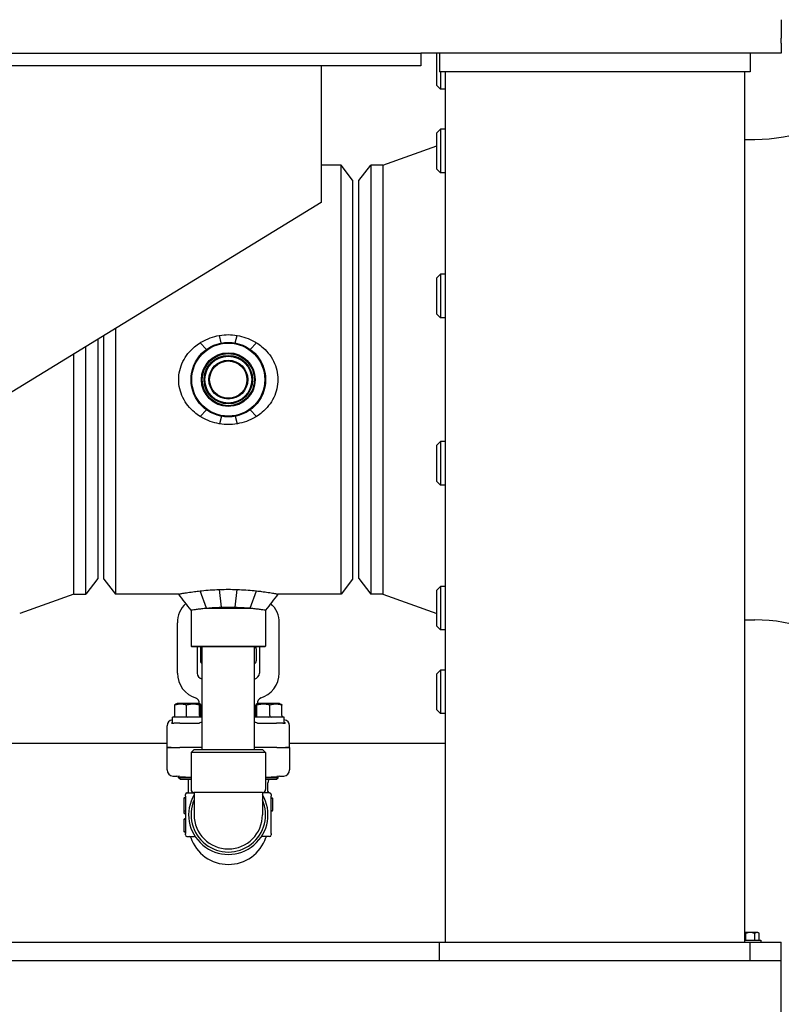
# Model space of a CAD drawing. Header units: inches. Extents: x 5 to 1128, y -85 to 748.
# Tile 252 of 256: x 256 to 272, y 335 to 355. Entities that reach past the tile are written whole.
import ezdxf

# ---------------------------------------------------------------- set-up
doc = ezdxf.new("R2010")
doc.units = ezdxf.units.IN
doc.header["$LTSCALE"] = 32
doc.header["$MEASUREMENT"] = 0
doc.layers.add('Dimension (ANSI)', color=7, linetype='Continuous', lineweight=25)
doc.layers.add('Visible (ANSI)', color=7, linetype='Continuous', lineweight=30)
doc.styles.add('Note Text (ANSI)', font='tahoma.ttf')
doc.dimstyles.new('SB Fraction-16 (ANSI)', dxfattribs={"dimscale": 32, "dimtxt": 0.125, "dimasz": 0.098425, "dimexe": 0.125, "dimexo": 0.0625, "dimgap": 0.031496, "dimtad": 0, "dimtih": 1, "dimtoh": 1, "dimdec": 4, "dimrnd": 1e-08, "dimzin": 0, "dimdsep": 46, "dimlunit": 5, "dimtxsty": 'Note Text (ANSI)', "dimcen": 0.09, "dimdle": 0.393701, "dimclrd": 256, "dimclre": 256, "dimclrt": 256, "dimadec": 0, "dimazin": 3, "dimtfac": 0.96, "dimtofl": 0, "dimtmove": 0, "dimatfit": 3, "dimfxl": 1, "dimfrac": 2, "dimtolj": 1, "dimtzin": 12, "dimlwd": -1, "dimlwe": -1, "dimarcsym": 0})

# ---------------------------------------------------------------- blocks, each defined once
blk = doc.blocks.new('*D17')
at = {"layer": 'Defpoints', "color": 0, "transparency": 16777216}
for p in [(271.682, 336.234), (248.37, 159.234), (303.518, 159.234)]:
    blk.add_point(p, dxfattribs=at)
at = {"layer": 'Dimension (ANSI)', "transparency": 16777216}
for p, q in [((273.682, 336.234), (307.518, 336.234)), ((303.518, 333.084), (303.518, 261.248)), ((303.518, 162.383), (303.518, 255.219)), ((250.37, 159.234), (307.518, 159.234))]:
    blk.add_line(p, q, dxfattribs=at)
for points in [[(302.993, 333.084), (304.043, 333.084), (303.518, 336.234)], [(302.993, 162.383), (304.043, 162.383), (303.518, 159.234)]]:
    blk.add_solid(points, dxfattribs=at)
at = {"layer": 'Dimension (ANSI)', "transparency": 16777216, "insert": (299.416, 260.24), "char_height": 4, "attachment_point": 1, "style": 'Note Text (ANSI)'}
blk.add_mtext('\\A1;177', dxfattribs=at)

msp = doc.modelspace()

# ---------------------------------------------------------------- linework, layer by layer
at = {"layer": 'Visible (ANSI)'}
for p, q in [((271.68226, 355.15962), (271.68226, 354.85689)), ((271.68226, 354.85689), (271.68226, 354.78658)), ((271.68226, 354.69072), (271.68226, 354.78658)), ((271.68226, 354.69072), (271.68226, 354.48367)), ((173.02601, 354.48367), (264.43226, 354.48367)), ((264.80726, 354.48367), (264.43226, 354.48367)), ((264.43226, 354.48367), (264.43226, 354.23367)), ((264.75726, 353.8351), (264.75726, 354.48367)), ((264.80726, 354.48367), (264.80726, 354.10867)), ((271.05726, 354.48367), (264.80726, 354.48367)), ((271.68226, 354.48367), (271.05726, 354.48367)), ((271.05726, 354.48367), (271.05726, 354.10867)), ((264.43226, 354.23367), (173.02601, 354.23367)), ((262.43226, 354.23367), (262.43226, 351.48367)), ((271.05726, 354.10867), (264.80726, 354.10867)), ((264.83018, 354.10867), (264.83018, 353.76219)), ((264.92226, 354.10867), (264.92226, 336.60867)), ((270.94226, 354.10867), (270.94226, 336.60867)), ((264.75726, 353.8351), (264.83018, 353.76219)), ((264.92226, 353.76219), (264.83018, 353.76219)), ((264.75726, 352.88195), (264.83018, 352.95486)), ((264.75726, 352.15278), (264.75726, 352.88195)), ((264.83018, 352.95486), (264.83018, 352.07986)), ((264.92226, 352.95486), (264.83018, 352.95486)), ((270.94226, 352.75299), (271.14978, 352.75299)), ((263.66726, 352.23617), (264.75726, 352.62341)), ((262.83053, 352.23367), (262.43226, 352.23367)), ((262.83053, 343.60867), (262.83053, 352.23367)), ((263.06226, 351.93167), (262.83053, 352.23367)), ((263.18726, 351.92367), (263.42705, 352.23617)), ((263.42705, 352.23617), (263.42705, 343.60617)), ((263.66726, 352.23617), (263.42705, 352.23617)), ((263.66726, 352.23617), (263.66726, 343.60617)), ((264.75726, 352.15278), (264.83018, 352.07986)), ((264.92226, 352.07986), (264.83018, 352.07986)), ((263.06226, 351.93167), (263.06226, 343.91067)), ((263.18726, 343.91867), (263.18726, 351.92367)), ((262.43226, 351.48367), (242.42226, 339.23367)), ((264.75726, 349.96808), (264.83018, 350.04099)), ((264.75726, 349.23891), (264.75726, 349.96808)), ((264.83018, 350.04099), (264.83018, 349.16599)), ((264.92226, 350.04099), (264.83018, 350.04099)), ((264.75726, 349.23891), (264.83018, 349.16599)), ((264.92226, 349.16599), (264.83018, 349.16599)), ((258.294, 348.95025), (258.294, 343.60867)), ((257.93726, 348.73186), (257.93726, 343.91867)), ((258.06226, 343.91067), (258.06226, 348.80838)), ((260.42196, 348.65793), (260.38458, 348.80842)), ((260.70256, 348.65793), (260.73995, 348.80842)), ((257.69747, 343.60617), (257.69747, 348.58506)), ((260.12244, 348.52867), (259.99502, 348.66196)), ((261.00209, 348.52867), (261.12951, 348.66196)), ((257.45726, 343.60617), (257.45726, 348.438)), ((260.12244, 347.31367), (259.9953, 347.1802)), ((261.00209, 347.31367), (261.12922, 347.1802)), ((260.42205, 347.18439), (260.38458, 347.03392)), ((260.70248, 347.18439), (260.73995, 347.03392)), ((264.75726, 346.60343), (264.83018, 346.67635)), ((264.75726, 345.87426), (264.75726, 346.60343)), ((264.83018, 346.67635), (264.83018, 345.80135)), ((264.92226, 346.67635), (264.83018, 346.67635)), ((264.75726, 345.87426), (264.83018, 345.80135)), ((264.92226, 345.80135), (264.83018, 345.80135)), ((257.93726, 343.91867), (257.69747, 343.60617)), ((258.06226, 343.91067), (258.294, 343.60867)), ((263.06226, 343.91067), (262.83053, 343.60867)), ((263.18726, 343.91867), (263.42705, 343.60617)), ((264.75726, 343.68956), (264.83018, 343.76248)), ((264.83018, 343.76248), (264.83018, 342.88748)), ((264.92226, 343.76248), (264.83018, 343.76248)), ((257.45726, 343.60617), (256.36726, 343.21893)), ((257.45726, 343.60617), (257.69747, 343.60617)), ((259.56513, 343.60867), (258.294, 343.60867)), ((260.12244, 343.32742), (259.99502, 343.67277)), ((260.42593, 343.34383), (260.38458, 343.70093)), ((260.6986, 343.34383), (260.73995, 343.70093)), ((261.00209, 343.32742), (261.12951, 343.67277)), ((262.83053, 343.60867), (261.55939, 343.60867)), ((263.66726, 343.60617), (263.42705, 343.60617)), ((263.66726, 343.60617), (264.75726, 343.21893)), ((264.75726, 342.96039), (264.75726, 343.68956)), ((259.81226, 343.28742), (259.81226, 342.56179)), ((260.12244, 343.32742), (261.00209, 343.32742)), ((261.31226, 343.28742), (261.31226, 342.56179)), ((259.53726, 342.02117), (259.53726, 343.03117)), ((261.58726, 342.02117), (261.58726, 343.03117)), ((264.75726, 342.96039), (264.83018, 342.88748)), ((270.94226, 343.08935), (271.14978, 343.08935)), ((264.92226, 342.88748), (264.83018, 342.88748)), ((259.81226, 342.56179), (261.31226, 342.56179)), ((259.82789, 342.54617), (259.81226, 342.56179)), ((261.29664, 342.54617), (261.31226, 342.56179)), ((261.29664, 342.54617), (259.82789, 342.54617)), ((259.93726, 342.54617), (259.93726, 342.02117)), ((259.99976, 342.50867), (259.99976, 342.26622)), ((260.03726, 340.48367), (260.03726, 342.54617)), ((261.08726, 340.48367), (261.08726, 342.54617)), ((261.12476, 342.50867), (261.12476, 342.26622)), ((261.18726, 342.54617), (261.18726, 342.02117)), ((264.75726, 342.00723), (264.83018, 342.08015)), ((264.75726, 341.27807), (264.75726, 342.00723)), ((264.83018, 342.08015), (264.83018, 341.20515)), ((264.92226, 342.08015), (264.83018, 342.08015)), ((259.48813, 341.16742), (259.48813, 341.37621)), ((259.53101, 341.41117), (259.49881, 341.39507)), ((259.96851, 341.41117), (259.53101, 341.41117)), ((259.7246, 341.16742), (259.7246, 341.37621)), ((259.96851, 341.41117), (260.00072, 341.39507)), ((259.98476, 341.40352), (259.98476, 341.40304)), ((259.98623, 341.16742), (259.98623, 341.37621)), ((260.01139, 341.16742), (260.01139, 341.37621)), ((261.11313, 341.16742), (261.11313, 341.37621)), ((261.15601, 341.41117), (261.12381, 341.39507)), ((261.13829, 341.16742), (261.13829, 341.37621)), ((261.13976, 341.40352), (261.13976, 341.40304)), ((261.59351, 341.41117), (261.15601, 341.41117)), ((261.39992, 341.16742), (261.39992, 341.37621)), ((261.59351, 341.41117), (261.62572, 341.39507)), ((261.63639, 341.16742), (261.63639, 341.37621)), ((264.75726, 341.27807), (264.83018, 341.20515)), ((264.92226, 341.20515), (264.83018, 341.20515)), ((259.41923, 341.01117), (259.43726, 341.01117)), ((259.45771, 341.13617), (259.43726, 341.13617)), ((259.43726, 341.01117), (259.43726, 341.13617)), ((259.43726, 341.01117), (259.46404, 341.01117)), ((259.46404, 341.01117), (259.46902, 341.01117)), ((259.59021, 341.01117), (259.46902, 341.01117)), ((259.70003, 341.13617), (259.47686, 341.13617)), ((259.59021, 341.01117), (259.97544, 341.01117)), ((259.99208, 341.13617), (259.74517, 341.13617)), ((260.03726, 341.13617), (260.01807, 341.13617)), ((261.10646, 341.13617), (261.08726, 341.13617)), ((261.37935, 341.13617), (261.13245, 341.13617)), ((261.14909, 341.01117), (261.53431, 341.01117)), ((261.64766, 341.13617), (261.4245, 341.13617)), ((261.6555, 341.01117), (261.53431, 341.01117)), ((261.6555, 341.01117), (261.66048, 341.01117)), ((261.66048, 341.01117), (261.68726, 341.01117)), ((261.68726, 341.13617), (261.66681, 341.13617)), ((261.68726, 341.01117), (261.68726, 341.13617)), ((261.68726, 341.01117), (261.70529, 341.01117)), ((259.32976, 340.52117), (259.32976, 340.95907)), ((261.79476, 340.52117), (261.79476, 340.95907)), ((255.17726, 340.60867), (259.32976, 340.60867)), ((261.79476, 340.60867), (264.92226, 340.60867)), ((259.32976, 340.52117), (259.41454, 340.52117)), ((259.32976, 340.07401), (259.32976, 340.52117)), ((259.41454, 340.52117), (259.32976, 340.52117)), ((259.41454, 340.52117), (259.58499, 340.52117)), ((259.41454, 340.52117), (259.58499, 340.52117)), ((260.03726, 340.52117), (259.58499, 340.52117)), ((260.03726, 340.52117), (259.58499, 340.52117)), ((259.87476, 340.48367), (259.81226, 340.42117)), ((261.31226, 340.42117), (259.81226, 340.42117)), ((259.81226, 340.42117), (259.81226, 339.68117)), ((259.87476, 340.48367), (261.24976, 340.48367)), ((261.53954, 340.52117), (261.08726, 340.52117)), ((261.53954, 340.52117), (261.08726, 340.52117)), ((261.24976, 340.48367), (261.31226, 340.42117)), ((261.31226, 340.42117), (261.31226, 339.68117)), ((261.53954, 340.52117), (261.70998, 340.52117)), ((261.53954, 340.52117), (261.70998, 340.52117)), ((261.70998, 340.52117), (261.79476, 340.52117)), ((261.79476, 340.52117), (261.70998, 340.52117)), ((261.79476, 340.52117), (261.79476, 340.07401)), ((259.44652, 339.94925), (259.53034, 339.94339)), ((259.58716, 339.93941), (259.53034, 339.94339)), ((259.56226, 339.91499), (259.56226, 339.94115)), ((259.81226, 339.91499), (259.56226, 339.91499)), ((259.59108, 339.88617), (259.56226, 339.91499)), ((259.58716, 339.93941), (259.81226, 339.92366)), ((259.59108, 339.88617), (259.81226, 339.88617)), ((259.76476, 339.63992), (259.76476, 339.88617)), ((261.31226, 339.92366), (261.53737, 339.93941)), ((261.56226, 339.91499), (261.31226, 339.91499)), ((261.31226, 339.88617), (261.53344, 339.88617)), ((261.35976, 339.63992), (261.35976, 339.81042)), ((261.53344, 339.88617), (261.56226, 339.91499)), ((261.59418, 339.94339), (261.53737, 339.93941)), ((261.56226, 339.91499), (261.56226, 339.94115)), ((261.59418, 339.94339), (261.67801, 339.94925)), ((259.73101, 339.60867), (259.87476, 339.60867)), ((261.24976, 339.61867), (259.87476, 339.61867)), ((259.87476, 339.61867), (259.87476, 339.17117)), ((261.24976, 339.61867), (261.24976, 339.17117)), ((261.39351, 339.60867), (261.24976, 339.60867)), ((259.66851, 339.5011), (259.66851, 339.49563)), ((259.66851, 339.49563), (259.66851, 339.49502)), ((259.66851, 339.49502), (259.66851, 339.37537)), ((259.68935, 339.51151), (259.67893, 339.51151)), ((259.68935, 339.50604), (259.67893, 339.50604)), ((259.68935, 339.50544), (259.67893, 339.50544)), ((259.69976, 339.54617), (259.69976, 339.57742)), ((259.69976, 339.54617), (259.69976, 338.79617)), ((261.42476, 339.57742), (261.42476, 339.54617)), ((261.42476, 338.79617), (261.42476, 339.54617)), ((261.42476, 339.50487), (261.4456, 339.50487)), ((261.43518, 339.51014), (261.4456, 339.51014)), ((261.45601, 339.49444), (261.45601, 339.49972)), ((261.45601, 339.26529), (261.45601, 339.49445)), ((259.66851, 339.37537), (259.66851, 339.25552)), ((259.66851, 339.25552), (259.66851, 339.25512)), ((259.66851, 339.25512), (259.66851, 339.20649)), ((259.68935, 339.2451), (259.67893, 339.2451)), ((259.68935, 339.2447), (259.67893, 339.2447)), ((259.68935, 339.19608), (259.67893, 339.19608)), ((261.42476, 339.25487), (261.4456, 339.25487)), ((261.43518, 339.2496), (261.4456, 339.2496)), ((261.45601, 339.26002), (261.45601, 339.26529)), ((259.66851, 339.07487), (259.66851, 339.06978)), ((259.66851, 339.06981), (259.66851, 338.84064)), ((259.68935, 339.08529), (259.67893, 339.08529)), ((259.68935, 339.08022), (259.67893, 339.08022)), ((259.66851, 338.84064), (259.66851, 338.83537)), ((259.68935, 338.83022), (259.67893, 338.83022)), ((259.68935, 338.82496), (259.67893, 338.82496)), ((259.69976, 338.76492), (259.69976, 338.79617)), ((261.42476, 338.79617), (261.42476, 338.76492)), ((259.73101, 338.73367), (259.87882, 338.73367)), ((261.39351, 338.73367), (261.24571, 338.73367)), ((271.05726, 336.80267), (270.94226, 336.80267)), ((270.94226, 336.64767), (271.27326, 336.64767)), ((270.9672, 336.64767), (270.9672, 336.78345)), ((271.19236, 336.80267), (271.05726, 336.80267)), ((271.14733, 336.64767), (271.14733, 336.78345)), ((271.21326, 336.80267), (271.19236, 336.80267)), ((271.2374, 336.64767), (271.2374, 336.78345)), ((271.27326, 336.64767), (271.27326, 336.60867)), ((249.93226, 336.60867), (264.80726, 336.60867)), ((264.80726, 336.23367), (264.80726, 336.60867)), ((264.80726, 336.60867), (271.05726, 336.60867)), ((271.05726, 336.23367), (271.05726, 336.60867)), ((271.05726, 336.60867), (271.68226, 336.60867)), ((271.68226, 336.23367), (271.68226, 336.60867)), ((271.68226, 336.23367), (173.02601, 336.23367)), ((271.68226, 173.36817), (271.68226, 336.23367))]:
    msp.add_line(p, q, dxfattribs=at)
for radius in [0.75, 0.73438, 0.54063, 0.52432, 0.48748, 0.47117, 0.39063, 0.375]:
    msp.add_circle((260.56226, 347.92117), radius, dxfattribs=at)
for centre, radius, start, end in [((271.14978, 356.06099), 3.308, 270, 310.102697), ((260.06226, 343.03117), 0.525, 132.148192, 180), ((261.06226, 343.03117), 0.525, 0, 47.851802), ((271.14978, 339.78135), 3.308, 49.897303, 90), ((260.06226, 342.50867), 0.0625, 143.130102, 180), ((261.06226, 342.50867), 0.0625, 0, 36.869898), ((260.06226, 342.26622), 0.0625, 180, 246.421822), ((261.06226, 342.26622), 0.0625, 293.578178, 0), ((260.06226, 342.02117), 0.525, 180, 254.196945), ((260.06226, 342.02117), 0.125, 180, 258.463041), ((261.06226, 342.02117), 0.125, 281.536959, 0), ((261.06226, 342.02117), 0.525, 285.803055, 0), ((259.85976, 341.40352), 0.125, 0, 71.84803), ((261.26476, 341.40352), 0.125, 108.15197, 180), ((261.48476, 339.81042), 0.125, 142.701646, 180), ((259.73101, 339.57742), 0.03125, 90, 180), ((259.73351, 339.63992), 0.03125, 270, 0), ((259.87476, 339.68117), 0.0625, 180, 270), ((261.24976, 339.68117), 0.0625, 270, 0), ((261.39101, 339.63992), 0.03125, 180, 270), ((261.39351, 339.57742), 0.03125, 0, 90), ((259.67893, 339.5011), 0.01042, 90, 180), ((259.67893, 339.49563), 0.01042, 90, 180), ((259.67893, 339.49502), 0.01042, 90, 180), ((259.68935, 339.52193), 0.01042, 270, 0), ((259.68935, 339.51646), 0.01042, 270, 0), ((259.68935, 339.51585), 0.01042, 270, 0), ((260.56226, 339.17117), 0.7975, 149.549686, 30.450314), ((260.56226, 339.17117), 0.75, 156.443536, 23.556464), ((261.43518, 339.52056), 0.01042, 180, 270), ((261.4456, 339.49972), 0.01042, 0, 90), ((261.4456, 339.49445), 0.01042, 0, 90), ((259.67893, 339.25552), 0.01042, 180, 270), ((259.67893, 339.25512), 0.01042, 180, 270), ((259.67893, 339.20649), 0.01042, 180, 270), ((259.68935, 339.23469), 0.01042, 0, 90), ((259.68935, 339.23428), 0.01042, 0, 90), ((259.68935, 339.18566), 0.01042, 0, 90), ((261.43518, 339.23919), 0.01042, 90, 180), ((261.4456, 339.26529), 0.01042, 270, 0), ((261.4456, 339.26002), 0.01042, 270, 0), ((259.67893, 339.07487), 0.01042, 90, 180), ((259.67893, 339.06981), 0.01042, 90, 180), ((259.68935, 339.0957), 0.01042, 270, 0), ((259.68935, 339.09064), 0.01042, 270, 0), ((260.56226, 339.17117), 0.6875, 180, 0), ((259.67893, 338.84064), 0.01042, 180, 270), ((259.67893, 338.83537), 0.01042, 180, 270), ((259.68935, 338.81981), 0.01042, 0, 90), ((259.68935, 338.81454), 0.01042, 0, 90), ((259.73101, 338.76492), 0.03125, 180, 270), ((259.77745, 338.70242), 0.03125, 18.739563, 90), ((260.56226, 338.96867), 0.7975, 198.739563, 341.260437), ((259.87882, 338.70242), 0.03125, 34.444721, 90), ((261.24571, 338.70242), 0.03125, 90, 145.555279), ((261.34708, 338.70242), 0.03125, 90, 161.260437), ((261.39351, 338.76492), 0.03125, 270, 0), ((271.05726, 336.58205), 0.22062, 90, 114.094843), ((271.05726, 336.58205), 0.22062, 65.905157, 90), ((271.05726, 336.58205), 0.2702, 48.189685, 54.73561)]:
    msp.add_arc(centre, radius, start, end, dxfattribs=at)
for centre, major_axis, ratio, start_param, end_param in [((259.45524, 340.9585), (-0.10779, 0.06457), 0.9948398, 5.39357966, 6.82060869), ((259.45543, 341.16742), (0.0327, 0), 0.95555331, 5.05903576, 6.28318531), ((259.72146, 341.16742), (0, -0.03125), 0.10063878, 0.34664678, 1.57079633), ((260.01579, 341.16742), (0, -0.03125), 0.94587531, 4.71238898, 5.93653853), ((260.0441, 341.16742), (-0.0327, 0), 0.95555331, 0, 1.22414955), ((259.74976, 341.04109), (0.375, 0), 0.05240778, 5.56359323, 5.58602217), ((261.37476, 341.04109), (0.375, 0), 0.05240778, 3.83875579, 3.86118473), ((261.08043, 341.16742), (0.0327, 0), 0.95555331, 5.05903576, 6.28318531), ((261.10874, 341.16742), (0, -0.03125), 0.94587531, 0.34664678, 1.57079633), ((261.40307, 341.16742), (0, -0.03125), 0.10063878, 4.71238898, 5.93653853), ((261.6691, 341.16742), (-0.0327, 0), 0.95555331, 0, 1.22414955), ((261.66929, 340.9585), (0.10779, 0.06457), 0.9948398, 5.74576193, 7.17279095), ((259.45524, 340.07395), (-0.12517, 0.00876), 0.99617618, 0.06958796, 1.57079633), ((261.66929, 340.07395), (0.12517, 0.00876), 0.99617618, 4.71238898, 6.21359735), ((270.92216, 336.58205), (0, 0.22062), 0.5, 5.86265097, 6.09994596), ((271.19236, 336.58205), (0, 0.22062), 0.5, 0, 0.42053434), ((271.19236, 336.58205), (0, 0.22062), 0.5, 5.86265097, 6.28318531)]:
    msp.add_ellipse(centre, major_axis=major_axis, ratio=ratio, start_param=start_param, end_param=end_param, dxfattribs=at)
for points, knots in [([(259.99502, 348.66196), (260.00584, 348.66875), (260.01683, 348.67537), (260.08162, 348.7127), (260.13901, 348.7392), (260.25772, 348.78152), (260.31911, 348.79738), (260.38184, 348.80797), (260.38321, 348.8082), (260.38458, 348.80842)], [5.8479589, 5.8479589, 5.8479589, 5.8479589, 5.94156769, 5.94156769, 6.39188416, 6.39188416, 6.84220062, 6.84220062, 6.85226105, 6.85226105, 6.85226105, 6.85226105]), ([(260.38458, 348.80842), (260.38568, 348.80864), (260.38678, 348.80886), (260.44639, 348.82057), (260.50527, 348.82604), (260.56226, 348.82604), (260.61926, 348.82604), (260.67814, 348.82057), (260.73775, 348.80886), (260.73885, 348.80864), (260.73995, 348.80842)], [-0.442439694, -0.442439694, -0.442439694, -0.442439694, -0.434289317, -0.434289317, 0, 0, 0, 0.434289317, 0.434289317, 0.442439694, 0.442439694, 0.442439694, 0.442439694]), ([(260.73995, 348.80842), (260.79963, 348.79858), (260.85939, 348.78354), (260.97536, 348.74335), (261.03161, 348.71815), (261.09969, 348.68015), (261.11476, 348.67121), (261.12951, 348.66196)], [-6.85385588, -6.85385588, -6.85385588, -6.85385588, -6.41667942, -6.41667942, -5.97821514, -5.97821514, -5.85033552, -5.85033552, -5.85033552, -5.85033552]), ([(259.9953, 347.1802), (259.95399, 347.20614), (259.91522, 347.23465), (259.83379, 347.30394), (259.79002, 347.34869), (259.7119, 347.44756), (259.67755, 347.50169), (259.62182, 347.61595), (259.60038, 347.6762), (259.57203, 347.79854), (259.56513, 347.86064), (259.56513, 347.9817), (259.57203, 348.0438), (259.60038, 348.16614), (259.62182, 348.22639), (259.67755, 348.34064), (259.7119, 348.39478), (259.79002, 348.49365), (259.83379, 348.5384), (259.91514, 348.60762), (259.95381, 348.63607), (259.99502, 348.66196)], [1.44373646, 1.44373646, 1.44373646, 1.44373646, 1.80126586, 1.80126586, 2.26251403, 2.26251403, 2.7237622, 2.7237622, 3.18501037, 3.18501037, 3.64625854, 3.64625854, 4.10750671, 4.10750671, 4.56875488, 4.56875488, 5.03000306, 5.03000306, 5.49125123, 5.49125123, 5.8479589, 5.8479589, 5.8479589, 5.8479589]), ([(261.12951, 348.66196), (261.1653, 348.63947), (261.19912, 348.6151), (261.27835, 348.55026), (261.32404, 348.50515), (261.40564, 348.40503), (261.44156, 348.35003), (261.49989, 348.23363), (261.52237, 348.17211), (261.55213, 348.04694), (261.55939, 347.98329), (261.55939, 347.86064), (261.55249, 347.79854), (261.52414, 347.6762), (261.5027, 347.61595), (261.44697, 347.50169), (261.41263, 347.44756), (261.33451, 347.34869), (261.29073, 347.30394), (261.20931, 347.23465), (261.17053, 347.20614), (261.12922, 347.1802)], [-5.85033552, -5.85033552, -5.85033552, -5.85033552, -5.53975087, -5.53975087, -5.06637779, -5.06637779, -4.5930047, -4.5930047, -4.11963162, -4.11963162, -3.64625854, -3.64625854, -3.18501037, -3.18501037, -2.7237622, -2.7237622, -2.26251403, -2.26251403, -1.80126586, -1.80126586, -1.44373646, -1.44373646, -1.44373646, -1.44373646]), ([(260.38458, 347.03392), (260.38321, 347.03414), (260.38184, 347.03437), (260.31911, 347.04496), (260.25772, 347.06082), (260.13901, 347.10314), (260.08162, 347.12964), (260.01692, 347.16692), (260.00603, 347.17347), (259.9953, 347.1802)], [0.44025603, 0.44025603, 0.44025603, 0.44025603, 0.45031646, 0.45031646, 0.90063293, 0.90063293, 1.35094939, 1.35094939, 1.44373646, 1.44373646, 1.44373646, 1.44373646]), ([(261.12922, 347.1802), (261.1185, 347.17347), (261.1076, 347.16692), (261.04291, 347.12964), (260.98552, 347.10314), (260.86681, 347.06082), (260.80542, 347.04496), (260.74269, 347.03437), (260.74132, 347.03414), (260.73995, 347.03392)], [-1.44373646, -1.44373646, -1.44373646, -1.44373646, -1.35094939, -1.35094939, -0.90063293, -0.90063293, -0.45031646, -0.45031646, -0.44025603, -0.44025603, -0.44025603, -0.44025603]), ([(260.73995, 347.03392), (260.73885, 347.0337), (260.73775, 347.03348), (260.67814, 347.02177), (260.61926, 347.0163), (260.50527, 347.0163), (260.44639, 347.02177), (260.38678, 347.03348), (260.38568, 347.0337), (260.38458, 347.03392)], [-7.390832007, -7.390832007, -7.390832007, -7.390832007, -7.382681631, -7.382681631, -6.948392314, -6.948392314, -6.514102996, -6.514102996, -6.50595262, -6.50595262, -6.50595262, -6.50595262]), ([(259.56513, 343.60867), (259.56513, 343.60867), (259.57203, 343.60998), (259.60038, 343.6152), (259.62182, 343.6191), (259.67755, 343.62874), (259.7119, 343.63447), (259.79002, 343.64655), (259.83379, 343.65289), (259.91514, 343.66354), (259.95381, 343.66826), (259.99502, 343.67277)], [3.64625854, 3.64625854, 3.64625854, 3.64625854, 4.10750671, 4.10750671, 4.56875488, 4.56875488, 5.03000306, 5.03000306, 5.49125123, 5.49125123, 5.8479589, 5.8479589, 5.8479589, 5.8479589]), ([(259.99502, 343.67277), (260.00584, 343.67396), (260.01683, 343.67513), (260.08162, 343.68182), (260.13901, 343.68691), (260.25772, 343.69531), (260.31911, 343.69861), (260.38184, 343.70083), (260.38321, 343.70088), (260.38458, 343.70093)], [5.8479589, 5.8479589, 5.8479589, 5.8479589, 5.94156769, 5.94156769, 6.39188416, 6.39188416, 6.84220062, 6.84220062, 6.85226105, 6.85226105, 6.85226105, 6.85226105]), ([(260.38458, 343.70093), (260.38568, 343.70097), (260.38678, 343.70102), (260.44639, 343.70348), (260.50527, 343.70467), (260.56226, 343.70467), (260.61926, 343.70467), (260.67814, 343.70348), (260.73775, 343.70102), (260.73885, 343.70097), (260.73995, 343.70093)], [-0.442439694, -0.442439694, -0.442439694, -0.442439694, -0.434289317, -0.434289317, 0, 0, 0, 0.434289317, 0.434289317, 0.442439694, 0.442439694, 0.442439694, 0.442439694]), ([(260.73995, 343.70093), (260.79963, 343.69886), (260.85939, 343.69572), (260.97536, 343.68772), (261.03161, 343.68285), (261.09969, 343.67597), (261.11476, 343.67439), (261.12951, 343.67277)], [7.73226918, 7.73226918, 7.73226918, 7.73226918, 8.16944564, 8.16944564, 8.60790992, 8.60790992, 8.73578955, 8.73578955, 8.73578955, 8.73578955]), ([(261.12951, 343.67277), (261.1653, 343.66885), (261.19912, 343.66479), (261.27835, 343.65462), (261.32404, 343.64809), (261.40564, 343.6356), (261.44156, 343.62965), (261.49989, 343.61961), (261.52237, 343.61552), (261.55213, 343.61005), (261.55939, 343.60867), (261.55939, 343.60867)], [8.73578955, 8.73578955, 8.73578955, 8.73578955, 9.0463742, 9.0463742, 9.51974728, 9.51974728, 9.99312036, 9.99312036, 10.46649344, 10.46649344, 10.93986652, 10.93986652, 10.93986652, 10.93986652]), ([(259.81226, 343.28742), (259.81226, 343.28742), (259.81679, 343.28816), (259.83581, 343.29119), (259.8503, 343.29347), (259.8886, 343.2992), (259.91243, 343.30266), (259.96747, 343.31008), (259.99869, 343.31404), (260.05935, 343.32103), (260.08969, 343.32428), (260.12244, 343.32742)], [8.62738484, 8.62738484, 8.62738484, 8.62738484, 8.98685495, 8.98685495, 9.34632505, 9.34632505, 9.70579515, 9.70579515, 10.06526526, 10.06526526, 10.36166118, 10.36166118, 10.36166118, 10.36166118]), ([(260.12244, 343.32742), (260.12653, 343.32776), (260.13065, 343.32809), (260.1775, 343.33184), (260.22328, 343.33499), (260.31814, 343.34018), (260.36728, 343.34223), (260.41961, 343.34367), (260.42277, 343.34375), (260.42593, 343.34383)], [4.716153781, 4.716153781, 4.716153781, 4.716153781, 4.751325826, 4.751325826, 5.112791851, 5.112791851, 5.474257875, 5.474257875, 5.497479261, 5.497479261, 5.497479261, 5.497479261]), ([(260.42593, 343.34383), (260.47194, 343.34501), (260.51787, 343.34558), (260.60661, 343.34558), (260.65256, 343.34501), (260.6986, 343.34383)], [5.497479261, 5.497479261, 5.497479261, 5.497479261, 5.8357239, 5.8357239, 6.173679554, 6.173679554, 6.173679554, 6.173679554]), ([(260.6986, 343.34383), (260.70082, 343.34377), (260.70303, 343.34372), (260.75351, 343.34236), (260.80177, 343.34039), (260.89509, 343.33537), (260.94019, 343.33232), (260.98899, 343.32849), (260.99558, 343.32796), (261.00209, 343.32742)], [6.173679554, 6.173679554, 6.173679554, 6.173679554, 6.189953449, 6.189953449, 6.544182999, 6.544182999, 6.898412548, 6.898412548, 6.954395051, 6.954395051, 6.954395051, 6.954395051]), ([(261.00209, 343.32742), (261.03484, 343.32428), (261.06518, 343.32103), (261.12584, 343.31404), (261.15705, 343.31008), (261.2121, 343.30266), (261.23593, 343.2992), (261.27423, 343.29347), (261.28872, 343.29119), (261.30774, 343.28816), (261.31226, 343.28742), (261.31226, 343.28742)], [1.14151861, 1.14151861, 1.14151861, 1.14151861, 1.43791453, 1.43791453, 1.79738463, 1.79738463, 2.15685474, 2.15685474, 2.51632484, 2.51632484, 2.87579495, 2.87579495, 2.87579495, 2.87579495]), ([(260.03179, 341.02814), (260.01823, 341.02732), (260.00274, 341.02313), (259.98297, 341.01474), (259.97921, 341.01302), (259.97544, 341.01117)], [0.527889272, 0.527889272, 0.527889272, 0.527889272, 0.682769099, 0.682769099, 0.718847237, 0.718847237, 0.718847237, 0.718847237]), ([(261.14909, 341.01117), (261.14533, 341.01301), (261.14158, 341.01473), (261.12181, 341.02313), (261.10631, 341.02732), (261.09274, 341.02814)], [1.530016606, 1.530016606, 1.530016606, 1.530016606, 1.565984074, 1.565984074, 1.720982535, 1.720982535, 1.720982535, 1.720982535]), ([(261.68725, 341.03035), (261.69307, 341.02542), (261.69828, 341.02), (261.70365, 341.01332), (261.70447, 341.01226), (261.70529, 341.01117)], [0.7544309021, 0.7544309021, 0.7544309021, 0.7544309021, 0.837826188, 0.837826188, 0.8530148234, 0.8530148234, 0.8530148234, 0.8530148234])]:
    msp.add_open_spline(points, degree=3, knots=knots, dxfattribs=at)
for points in [[(259.81226, 343.28742), (259.7299, 343.39452), (259.6475, 343.50158), (259.56513, 343.60867)], [(261.55939, 343.60867), (261.47703, 343.50158), (261.39463, 343.39452), (261.31226, 343.28742)], [(259.41923, 341.01117), (259.42443, 341.01809), (259.43047, 341.02458), (259.43727, 341.03036)], [(259.45771, 341.13617), (259.46028, 341.13617), (259.46333, 341.13665), (259.46654, 341.13803)], [(259.46654, 341.13803), (259.46977, 341.13665), (259.47334, 341.13617), (259.47686, 341.13617)], [(259.70003, 341.13617), (259.70716, 341.13617), (259.71493, 341.13665), (259.72253, 341.13803)], [(259.72253, 341.13803), (259.73012, 341.13665), (259.73794, 341.13617), (259.74517, 341.13617)], [(259.99208, 341.13617), (259.99664, 341.13617), (260.00137, 341.13665), (260.00575, 341.13803)], [(260.00575, 341.13803), (260.01012, 341.13665), (260.01437, 341.13617), (260.01807, 341.13617)], [(260.03726, 341.13666), (260.03589, 341.13696), (260.03445, 341.1374), (260.03298, 341.13803)], [(261.09154, 341.13803), (261.09007, 341.1374), (261.08864, 341.13696), (261.08727, 341.13666)], [(261.10646, 341.13617), (261.11016, 341.13617), (261.11441, 341.13665), (261.11878, 341.13803)], [(261.11878, 341.13803), (261.12315, 341.13665), (261.12788, 341.13617), (261.13245, 341.13617)], [(261.37935, 341.13617), (261.38658, 341.13617), (261.39441, 341.13665), (261.402, 341.13803)], [(261.402, 341.13803), (261.40959, 341.13665), (261.41736, 341.13617), (261.4245, 341.13617)], [(261.64766, 341.13617), (261.65118, 341.13617), (261.65476, 341.13665), (261.65798, 341.13803)], [(261.65798, 341.13803), (261.6612, 341.13665), (261.66424, 341.13617), (261.66681, 341.13617)]]:
    msp.add_open_spline(points, degree=3, dxfattribs=at)
for points, weights in [([(259.7246, 341.37621), (259.60637, 341.41229), (259.48813, 341.37621)], [1.04422863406, 1.20577136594, 1.04422863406]), ([(259.48813, 341.37621), (259.49384, 341.39259), (259.49881, 341.39507)], [1.04422863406, 1.11183872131, 1.12285543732]), ([(259.98623, 341.37621), (259.85542, 341.41229), (259.7246, 341.37621)], [1.04422863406, 1.20577136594, 1.04422863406]), ([(260.01139, 341.37621), (259.99881, 341.41229), (259.98623, 341.37621)], [1.04422863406, 1.20577136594, 1.04422863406]), ([(261.13829, 341.37621), (261.12571, 341.41229), (261.11313, 341.37621)], [1.04422863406, 1.20577136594, 1.04422863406]), ([(261.39992, 341.37621), (261.26911, 341.41229), (261.13829, 341.37621)], [1.04422863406, 1.20577136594, 1.04422863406]), ([(261.63639, 341.37621), (261.51816, 341.41229), (261.39992, 341.37621)], [1.04422863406, 1.20577136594, 1.04422863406]), ([(261.62572, 341.39507), (261.63068, 341.39259), (261.63639, 341.37621)], [1.12285543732, 1.11183872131, 1.04422863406])]:
    msp.add_rational_spline(points, weights, degree=2, dxfattribs=at)

# ---------------------------------------------------------------- dimensions: what is measured, and where the dimension line sits
at = {"layer": 'Dimension (ANSI)'}
dim = msp.add_linear_dim(base=(303.518, 159.23367), p1=(271.68226, 336.23367), p2=(248.36976, 159.23367), angle=90, dimstyle='SB Fraction-16 (ANSI)', override={"dimgap": 0.031496, "dimdec": 4, "dimtol": 0, "dimlim": 0, "dimtp": 0, "dimtm": 0, "dimtdec": 2, "dimatfit": 1}, dxfattribs=at)
dim.commit()
dim.dimension.update_dxf_attribs({"geometry": '*D17', "text_midpoint": (303.518, 258.23367), "dimtype": 160})

doc.saveas('drawing.dxf')
